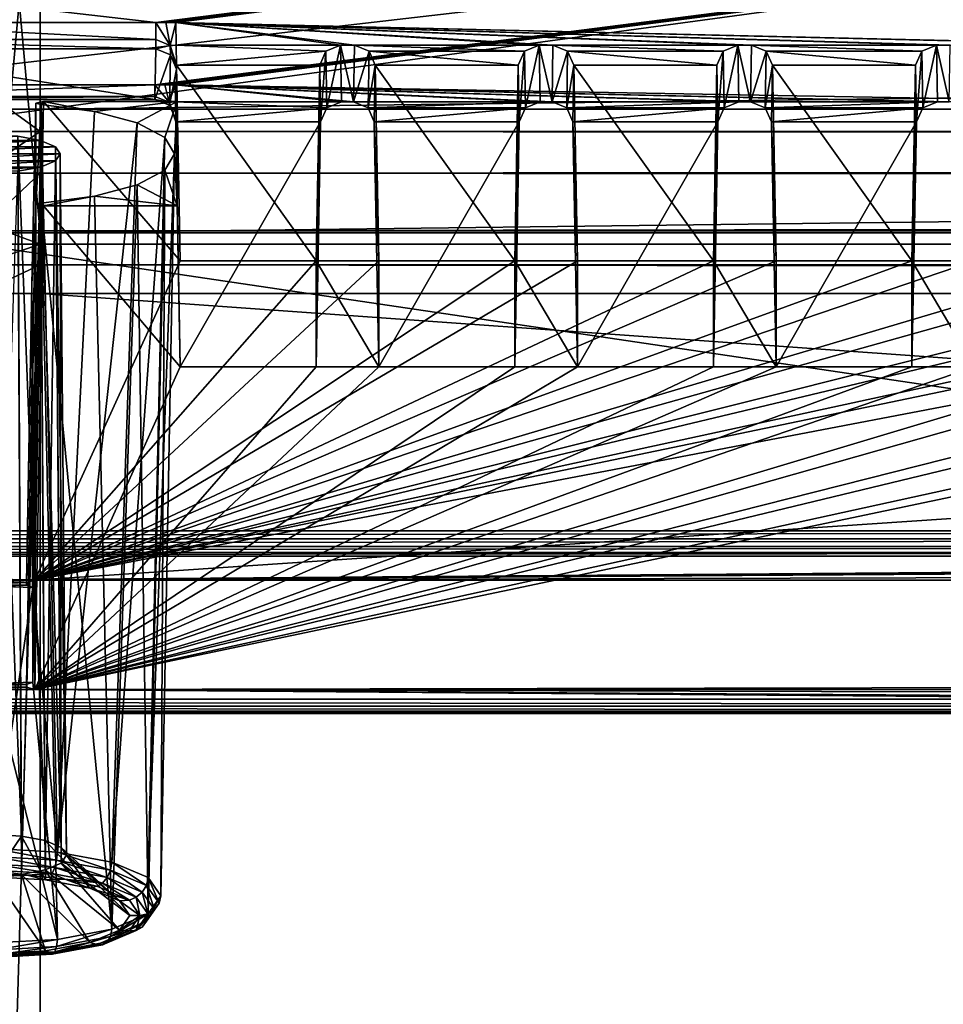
# Model space of a CAD drawing. Header units: metres. Extents: x -900 to 900, y -400 to 400.
# Tile 108 of 249: x 0 to 22, y -358 to -335. Entities that reach past the tile are written whole.
import ezdxf

# ---------------------------------------------------------------- set-up
doc = ezdxf.new("R2010")
doc.units = ezdxf.units.M

msp = doc.modelspace()

# ---------------------------------------------------------------- linework, layer by layer
at = {"layer": 'top'}
for points in [[(0.734328, -328.82077, -84.914734), (0, -328.819824, -84.922745), (0, -336.912384, -33.767075)], [(0.734328, -336.912384, -33.767075), (0.734328, -328.82077, -84.914734), (0, -336.912384, -33.767075)], [(0.734328, -336.912384, -33.767075), (666.453735, -328.820679, -84.915321), (0.734328, -328.82077, -84.914734)], [(0.734328, -336.912384, -33.767075), (699.821045, -336.912384, -33.767075), (666.453735, -328.820679, -84.915321)], [(0.734328, -331.784698, -85.378685), (0.734328, -339.873474, -34.248688), (0, -331.78476, -85.378319)], [(0.734328, -339.873474, -34.248688), (0, -339.873474, -34.248688), (0, -331.78476, -85.378319)], [(665.669434, -331.601166, -86.573021), (0.734328, -339.873474, -34.248688), (0.734328, -331.784698, -85.378685)], [(665.669434, -331.601166, -86.573021), (699.821045, -339.873474, -34.248688), (0.734328, -339.873474, -34.248688)], [(-0.734328, -337.447784, -32.089329), (0.734328, -337.447784, -32.089329), (0, -336.912384, -33.767075)], [(0, -336.912384, -33.767075), (0.734328, -337.447784, -32.089329), (0.734328, -336.912384, -33.767075)], [(699.821045, -336.912384, -33.767075), (0.734328, -336.912384, -33.767075), (699.821045, -337.267792, -32.492775)], [(0.734328, -336.912384, -33.767075), (0.734328, -337.447784, -32.089329), (699.821045, -337.267792, -32.492775)], [(699.821045, -337.267792, -32.492775), (0.734328, -337.447784, -32.089329), (699.821045, -337.89444, -31.327679)], [(-0.734328, -337.447784, -32.089329), (-0.734328, -338.448273, -30.640034), (0.734328, -337.447784, -32.089329)], [(-0.734328, -338.448273, -30.640034), (0.734328, -338.448273, -30.640034), (0.734328, -337.447784, -32.089329)], [(0.734328, -337.447784, -32.089329), (0.734328, -338.448273, -30.640034), (699.821045, -337.89444, -31.327679)], [(699.821045, -337.89444, -31.327679), (0.734328, -338.448273, -30.640034), (699.821045, -338.761719, -30.328711)], [(-0.734328, -338.448273, -30.640034), (-0.734328, -339.827301, -29.544678), (0.734328, -338.448273, -30.640034)], [(-0.734328, -339.827301, -29.544678), (0.734328, -339.827301, -29.544678), (0.734328, -338.448273, -30.640034)], [(0.734328, -338.448273, -30.640034), (0.734328, -339.827301, -29.544678), (699.821045, -338.761719, -30.328711)], [(699.821045, -338.761719, -30.328711), (0.734328, -339.827301, -29.544678), (699.821045, -339.827301, -29.544678)], [(-0.734328, -339.827301, -29.544678), (-0.734328, -389.60788, -0.803848), (0.734328, -339.827301, -29.544678)], [(-0.734328, -389.60788, -0.803848), (0.734328, -389.60788, -0.803848), (0.734328, -339.827301, -29.544678)], [(0.734328, -340.140503, -33.411907), (-0.734328, -340.140503, -33.411907), (0, -339.873474, -34.248688)], [(0, -339.873474, -34.248688), (0.734328, -339.873474, -34.248688), (0.734328, -340.140503, -33.411907)], [(0.734328, -339.827301, -29.544678), (0.734328, -389.60788, -0.803848), (699.821045, -339.827301, -29.544678)], [(0.734328, -389.60788, -0.803848), (700.734314, -389.60788, -0.803848), (699.821045, -339.827301, -29.544678)], [(0.734328, -340.140503, -33.411907), (699.821045, -339.873474, -34.248688), (699.821045, -340.363281, -33.032032)], [(0.734328, -340.140503, -33.411907), (0.734328, -339.873474, -34.248688), (699.821045, -339.873474, -34.248688)], [(0.734328, -340.639496, -32.689068), (-0.734328, -340.639496, -32.689068), (0.734328, -340.140503, -33.411907)], [(-0.734328, -340.639496, -32.689068), (-0.734328, -340.140503, -33.411907), (0.734328, -340.140503, -33.411907)], [(0.734328, -340.639496, -32.689068), (0.734328, -340.140503, -33.411907), (699.821045, -340.363281, -33.032032)], [(0.734328, -340.639496, -32.689068), (699.821045, -340.363281, -33.032032), (699.821045, -341.327301, -32.142754)], [(0.734328, -341.327301, -32.142754), (-0.734328, -341.327301, -32.142754), (0.734328, -340.639496, -32.689068)], [(-0.734328, -341.327301, -32.142754), (-0.734328, -340.639496, -32.689068), (0.734328, -340.639496, -32.689068)], [(0.734328, -341.327301, -32.142754), (0.734328, -340.639496, -32.689068), (699.821045, -341.327301, -32.142754)], [(0.734328, -341.327301, -32.142754), (0.734328, -391.111328, -3.399924), (-0.734328, -341.327301, -32.142754)], [(0.734328, -391.111328, -3.399924), (-0.734328, -391.111328, -3.399924), (-0.734328, -341.327301, -32.142754)], [(700.734314, -391.111328, -3.399924), (0.734328, -341.327301, -32.142754), (699.821045, -341.327301, -32.142754)], [(700.734314, -391.111328, -3.399924), (0.734328, -391.111328, -3.399924), (0.734328, -341.327301, -32.142754)]]:
    msp.add_3dface(points, dxfattribs=at)
at = {"layer": 'top01'}
for points in [[(-4.269755, -334.839722, -96.768417), (3.500281, -334.839722, -96.768417), (-75.652283, -325.767609, -94.271553)], [(-75.652283, -325.767609, -94.271553), (3.500281, -334.839722, -96.768417), (74.882805, -325.767609, -94.271553)], [(3.500281, -334.839722, -96.768417), (3.741753, -334.839722, -96.768417), (74.882805, -325.767609, -94.271553)], [(74.882805, -325.767609, -94.271553), (3.741753, -334.839722, -96.768417), (3.983224, -334.839722, -96.768417)], [(3.983224, -334.839722, -96.768417), (27.272194, -335.384583, -96.918381), (74.882805, -325.767609, -94.271553)], [(74.90625, -327.17569, -84.722496), (-4.249574, -336.33374, -87.590385), (-75.675728, -327.17569, -84.722496)], [(-73.521225, -347.001709, -103.007545), (-73.882248, -327.106323, -97.531837), (73.11277, -327.106323, -97.531837)], [(72.751755, -347.001709, -103.007545), (-73.521225, -347.001709, -103.007545), (73.11277, -327.106323, -97.531837)], [(3.480099, -336.33374, -87.590385), (-4.249574, -336.33374, -87.590385), (74.90625, -327.17569, -84.722496)], [(3.721571, -336.33374, -87.590385), (3.480099, -336.33374, -87.590385), (74.90625, -327.17569, -84.722496)], [(74.90625, -327.17569, -84.722496), (3.963043, -336.33374, -87.590385), (3.721571, -336.33374, -87.590385)], [(26.964577, -336.741272, -87.718002), (3.963043, -336.33374, -87.590385), (74.90625, -327.17569, -84.722496)], [(73.137299, -329.321228, -82.511246), (-73.906776, -329.321228, -82.511246), (72.741257, -351.030212, -89.309532)], [(-73.906776, -329.321228, -82.511246), (-73.510727, -351.030212, -89.309532), (72.741257, -351.030212, -89.309532)], [(3.500281, -334.839722, -96.768417), (-4.269755, -334.839722, -96.768417), (3.500281, -335.245514, -96.705147)], [(-4.269755, -334.839722, -96.768417), (-4.269755, -335.245514, -96.705147), (3.500281, -335.245514, -96.705147)], [(3.741753, -334.839722, -96.768417), (3.500281, -334.839722, -96.768417), (3.846555, -335.389557, -96.736694)], [(3.500281, -334.839722, -96.768417), (3.500281, -335.245514, -96.705147), (3.846555, -335.389557, -96.736694)], [(3.983224, -334.839722, -96.768417), (3.741753, -334.839722, -96.768417), (3.846555, -335.389557, -96.736694)], [(3.993088, -335.384583, -96.918381), (3.983224, -334.839722, -96.768417), (3.846555, -335.389557, -96.736694)], [(8.255794, -335.384583, -96.918381), (12.679685, -335.384583, -96.918381), (3.983224, -334.839722, -96.768417)], [(12.679685, -335.384583, -96.918381), (13.009893, -335.384583, -96.918381), (3.983224, -334.839722, -96.768417)], [(3.983224, -334.839722, -96.768417), (13.009893, -335.384583, -96.918381), (17.433784, -335.384583, -96.918381)], [(17.433784, -335.384583, -96.918381), (17.763992, -335.384583, -96.918381), (3.983224, -334.839722, -96.768417)], [(17.763992, -335.384583, -96.918381), (22.187885, -335.384583, -96.918381), (3.983224, -334.839722, -96.768417)], [(3.983224, -334.839722, -96.768417), (22.187885, -335.384583, -96.918381), (22.518093, -335.384583, -96.918381)], [(22.518093, -335.384583, -96.918381), (26.941984, -335.384583, -96.918381), (3.983224, -334.839722, -96.768417)], [(26.941984, -335.384583, -96.918381), (27.272194, -335.384583, -96.918381), (3.983224, -334.839722, -96.768417)], [(8.255794, -335.384583, -96.918381), (3.983224, -334.839722, -96.768417), (7.925585, -335.384583, -96.918381)], [(3.983224, -334.839722, -96.768417), (3.993088, -335.384583, -96.918381), (7.925585, -335.384583, -96.918381)], [(3.500281, -335.245514, -96.705147), (-4.269755, -335.245514, -96.705147), (3.500281, -335.467041, -96.359283)], [(-4.269755, -335.245514, -96.705147), (-4.269755, -335.467041, -96.359283), (3.500281, -335.467041, -96.359283)], [(3.500281, -335.245514, -96.705147), (3.500281, -335.467041, -96.359283), (3.846555, -335.389557, -96.736694)], [(3.500281, -335.467041, -96.359283), (-4.269755, -335.467041, -96.359283), (3.480099, -336.678955, -88.140472)], [(-4.269755, -335.467041, -96.359283), (-4.249574, -336.678955, -88.140472), (3.480099, -336.678955, -88.140472)], [(3.500281, -335.467041, -96.359283), (3.480099, -336.678955, -88.140472), (3.850765, -335.609039, -96.379356)], [(3.500281, -335.467041, -96.359283), (3.850765, -335.609039, -96.379356), (3.846555, -335.389557, -96.736694)], [(4.001727, -335.861908, -97.049751), (3.993088, -335.384583, -96.918381), (3.846555, -335.389557, -96.736694)], [(3.850765, -335.609039, -96.379356), (4.000205, -335.953308, -96.429764), (3.846555, -335.389557, -96.736694)], [(4.000205, -335.953308, -96.429764), (4.000966, -335.907623, -96.739754), (3.846555, -335.389557, -96.736694)], [(4.000966, -335.907623, -96.739754), (4.001727, -335.861908, -97.049751), (3.846555, -335.389557, -96.736694)], [(7.925585, -335.384583, -96.918381), (3.993088, -335.384583, -96.918381), (7.575056, -335.523895, -96.956726)], [(3.993088, -335.384583, -96.918381), (4.001727, -335.861908, -97.049751), (7.575056, -335.523895, -96.956726)], [(7.575056, -335.523895, -96.956726), (4.001727, -335.861908, -97.049751), (7.425511, -335.861908, -97.049751)], [(7.425511, -335.861908, -97.049751), (7.448061, -337.216003, -87.866669), (7.575056, -335.523895, -96.956726)], [(7.448061, -337.216003, -87.866669), (7.597635, -336.879822, -87.761391), (7.575056, -335.523895, -96.956726)], [(7.575056, -335.523895, -96.956726), (7.597635, -336.879822, -87.761391), (7.925585, -335.384583, -96.918381)], [(7.597635, -336.879822, -87.761391), (7.948176, -336.741272, -87.718002), (7.925585, -335.384583, -96.918381)], [(7.948176, -336.741272, -87.718002), (8.233201, -336.741272, -87.718002), (7.925585, -335.384583, -96.918381)], [(8.233201, -336.741272, -87.718002), (8.255794, -335.384583, -96.918381), (7.925585, -335.384583, -96.918381)], [(8.255794, -335.384583, -96.918381), (8.233201, -336.741272, -87.718002), (8.606322, -335.523895, -96.956726)], [(8.233201, -336.741272, -87.718002), (8.583742, -336.879822, -87.761391), (8.606322, -335.523895, -96.956726)], [(8.606322, -335.523895, -96.956726), (12.329156, -335.523895, -96.956726), (8.255794, -335.384583, -96.918381)], [(12.329156, -335.523895, -96.956726), (12.679685, -335.384583, -96.918381), (8.255794, -335.384583, -96.918381)], [(8.606322, -335.523895, -96.956726), (8.583742, -336.879822, -87.761391), (8.755867, -335.861908, -97.049751)], [(8.755867, -335.861908, -97.049751), (12.179611, -335.861908, -97.049751), (8.606322, -335.523895, -96.956726)], [(12.179611, -335.861908, -97.049751), (12.329156, -335.523895, -96.956726), (8.606322, -335.523895, -96.956726)], [(12.179611, -335.861908, -97.049751), (12.202161, -337.216003, -87.866669), (12.329156, -335.523895, -96.956726)], [(12.202161, -337.216003, -87.866669), (12.351735, -336.879822, -87.761391), (12.329156, -335.523895, -96.956726)], [(12.329156, -335.523895, -96.956726), (12.351735, -336.879822, -87.761391), (12.679685, -335.384583, -96.918381)], [(12.351735, -336.879822, -87.761391), (12.702276, -336.741272, -87.718002), (12.679685, -335.384583, -96.918381)], [(13.009893, -335.384583, -96.918381), (12.679685, -335.384583, -96.918381), (12.987301, -336.741272, -87.718002)], [(12.679685, -335.384583, -96.918381), (12.702276, -336.741272, -87.718002), (12.987301, -336.741272, -87.718002)], [(13.360422, -335.523895, -96.956726), (13.009893, -335.384583, -96.918381), (12.987301, -336.741272, -87.718002)], [(13.337842, -336.879822, -87.761391), (13.360422, -335.523895, -96.956726), (12.987301, -336.741272, -87.718002)], [(13.009893, -335.384583, -96.918381), (17.083256, -335.523895, -96.956726), (17.433784, -335.384583, -96.918381)], [(13.009893, -335.384583, -96.918381), (13.360422, -335.523895, -96.956726), (17.083256, -335.523895, -96.956726)], [(13.509967, -335.861908, -97.049751), (13.360422, -335.523895, -96.956726), (13.337842, -336.879822, -87.761391)], [(13.360422, -335.523895, -96.956726), (16.933712, -335.861908, -97.049751), (17.083256, -335.523895, -96.956726)], [(13.360422, -335.523895, -96.956726), (13.509967, -335.861908, -97.049751), (16.933712, -335.861908, -97.049751)], [(16.933712, -335.861908, -97.049751), (16.956261, -337.216003, -87.866669), (17.083256, -335.523895, -96.956726)], [(16.956261, -337.216003, -87.866669), (17.105835, -336.879822, -87.761391), (17.083256, -335.523895, -96.956726)], [(17.083256, -335.523895, -96.956726), (17.105835, -336.879822, -87.761391), (17.433784, -335.384583, -96.918381)], [(17.105835, -336.879822, -87.761391), (17.456377, -336.741272, -87.718002), (17.433784, -335.384583, -96.918381)], [(17.763992, -335.384583, -96.918381), (17.433784, -335.384583, -96.918381), (17.741402, -336.741272, -87.718002)], [(17.433784, -335.384583, -96.918381), (17.456377, -336.741272, -87.718002), (17.741402, -336.741272, -87.718002)], [(18.114521, -335.523895, -96.956726), (17.763992, -335.384583, -96.918381), (17.741402, -336.741272, -87.718002)], [(18.091942, -336.879822, -87.761391), (18.114521, -335.523895, -96.956726), (17.741402, -336.741272, -87.718002)], [(22.187885, -335.384583, -96.918381), (17.763992, -335.384583, -96.918381), (21.837357, -335.523895, -96.956726)], [(17.763992, -335.384583, -96.918381), (18.114521, -335.523895, -96.956726), (21.837357, -335.523895, -96.956726)], [(18.264067, -335.861908, -97.049751), (18.114521, -335.523895, -96.956726), (18.091942, -336.879822, -87.761391)], [(21.837357, -335.523895, -96.956726), (18.114521, -335.523895, -96.956726), (21.687811, -335.861908, -97.049751)], [(18.114521, -335.523895, -96.956726), (18.264067, -335.861908, -97.049751), (21.687811, -335.861908, -97.049751)], [(21.687811, -335.861908, -97.049751), (21.710361, -337.216003, -87.866669), (21.837357, -335.523895, -96.956726)], [(21.710361, -337.216003, -87.866669), (21.859936, -336.879822, -87.761391), (21.837357, -335.523895, -96.956726)], [(21.837357, -335.523895, -96.956726), (21.859936, -336.879822, -87.761391), (22.187885, -335.384583, -96.918381)], [(21.859936, -336.879822, -87.761391), (22.210476, -336.741272, -87.718002), (22.187885, -335.384583, -96.918381)], [(22.518093, -335.384583, -96.918381), (22.187885, -335.384583, -96.918381), (22.495501, -336.741272, -87.718002)], [(22.187885, -335.384583, -96.918381), (22.210476, -336.741272, -87.718002), (22.495501, -336.741272, -87.718002)], [(3.480099, -336.678955, -88.140472), (3.830583, -336.820953, -88.160553), (3.850765, -335.609039, -96.379356)], [(3.850765, -335.609039, -96.379356), (3.830583, -336.820953, -88.160553), (4.000205, -335.953308, -96.429764)], [(3.830583, -336.820953, -88.160553), (3.980023, -337.165253, -88.210953), (4.000205, -335.953308, -96.429764)], [(4.000205, -335.953308, -96.429764), (3.980023, -337.165253, -88.210953), (4.016729, -339.230011, -88.643356)], [(4.016729, -336.72998, -97.144173), (4.000966, -335.907623, -96.739754), (4.000205, -335.953308, -96.429764)], [(4.016729, -336.72998, -97.144173), (4.000205, -335.953308, -96.429764), (4.016729, -339.230011, -88.643356)], [(4.001727, -335.861908, -97.049751), (4.000966, -335.907623, -96.739754), (4.016729, -336.72998, -97.144173)], [(4.001727, -335.861908, -97.049751), (7.340841, -340.539459, -98.337128), (7.425511, -335.861908, -97.049751)], [(4.001727, -335.861908, -97.049751), (4.086397, -340.539459, -98.337128), (7.340841, -340.539459, -98.337128)], [(4.086397, -340.539459, -98.337128), (4.001727, -335.861908, -97.049751), (4.016729, -336.72998, -97.144173)], [(7.448061, -337.216003, -87.866669), (7.425511, -335.861908, -97.049751), (7.340841, -343.078796, -89.702637)], [(7.425511, -335.861908, -97.049751), (7.340841, -340.539459, -98.337128), (7.340841, -343.078796, -89.702637)], [(8.583742, -336.879822, -87.761391), (8.733317, -337.216003, -87.866669), (8.755867, -335.861908, -97.049751)], [(8.755867, -335.861908, -97.049751), (8.733317, -337.216003, -87.866669), (8.840536, -340.539459, -98.337128)], [(8.840536, -340.539459, -98.337128), (12.094941, -340.539459, -98.337128), (8.755867, -335.861908, -97.049751)], [(12.094941, -340.539459, -98.337128), (12.179611, -335.861908, -97.049751), (8.755867, -335.861908, -97.049751)], [(12.202161, -337.216003, -87.866669), (12.179611, -335.861908, -97.049751), (12.094941, -343.078796, -89.702637)], [(12.179611, -335.861908, -97.049751), (12.094941, -340.539459, -98.337128), (12.094941, -343.078796, -89.702637)], [(13.487417, -337.216003, -87.866669), (13.509967, -335.861908, -97.049751), (13.337842, -336.879822, -87.761391)], [(13.509967, -335.861908, -97.049751), (13.487417, -337.216003, -87.866669), (13.594637, -340.539459, -98.337128)], [(13.509967, -335.861908, -97.049751), (16.849041, -340.539459, -98.337128), (16.933712, -335.861908, -97.049751)], [(13.509967, -335.861908, -97.049751), (13.594637, -340.539459, -98.337128), (16.849041, -340.539459, -98.337128)], [(16.956261, -337.216003, -87.866669), (16.933712, -335.861908, -97.049751), (16.849041, -343.078796, -89.702637)], [(16.933712, -335.861908, -97.049751), (16.849041, -340.539459, -98.337128), (16.849041, -343.078796, -89.702637)], [(18.241518, -337.216003, -87.866669), (18.264067, -335.861908, -97.049751), (18.091942, -336.879822, -87.761391)], [(18.264067, -335.861908, -97.049751), (18.241518, -337.216003, -87.866669), (18.348736, -340.539459, -98.337128)], [(21.687811, -335.861908, -97.049751), (18.264067, -335.861908, -97.049751), (21.603142, -340.539459, -98.337128)], [(18.264067, -335.861908, -97.049751), (18.348736, -340.539459, -98.337128), (21.603142, -340.539459, -98.337128)], [(21.710361, -337.216003, -87.866669), (21.687811, -335.861908, -97.049751), (21.603142, -343.078796, -89.702637)], [(21.687811, -335.861908, -97.049751), (21.603142, -340.539459, -98.337128), (21.603142, -343.078796, -89.702637)], [(3.480099, -336.607819, -87.80175), (-4.249574, -336.607819, -87.80175), (3.480099, -336.33374, -87.590385)], [(-4.249574, -336.607819, -87.80175), (-4.249574, -336.33374, -87.590385), (3.480099, -336.33374, -87.590385)], [(3.480099, -336.607819, -87.80175), (3.480099, -336.33374, -87.590385), (3.825577, -336.744873, -87.839668)], [(3.480099, -336.33374, -87.590385), (3.721571, -336.33374, -87.590385), (3.825577, -336.744873, -87.839668)], [(3.721571, -336.33374, -87.590385), (3.963043, -336.33374, -87.590385), (3.825577, -336.744873, -87.839668)], [(3.963043, -336.33374, -87.590385), (3.970495, -336.741272, -87.718002), (3.825577, -336.744873, -87.839668)], [(26.964577, -336.741272, -87.718002), (22.495501, -336.741272, -87.718002), (3.963043, -336.33374, -87.590385)], [(22.495501, -336.741272, -87.718002), (22.210476, -336.741272, -87.718002), (3.963043, -336.33374, -87.590385)], [(3.963043, -336.33374, -87.590385), (22.210476, -336.741272, -87.718002), (17.741402, -336.741272, -87.718002)], [(17.741402, -336.741272, -87.718002), (17.456377, -336.741272, -87.718002), (3.963043, -336.33374, -87.590385)], [(17.456377, -336.741272, -87.718002), (12.987301, -336.741272, -87.718002), (3.963043, -336.33374, -87.590385)], [(3.963043, -336.33374, -87.590385), (12.987301, -336.741272, -87.718002), (12.702276, -336.741272, -87.718002)], [(12.702276, -336.741272, -87.718002), (8.233201, -336.741272, -87.718002), (3.963043, -336.33374, -87.590385)], [(8.233201, -336.741272, -87.718002), (7.948176, -336.741272, -87.718002), (3.963043, -336.33374, -87.590385)], [(3.963043, -336.33374, -87.590385), (7.948176, -336.741272, -87.718002), (3.970495, -336.741272, -87.718002)], [(3.480099, -336.678955, -88.140472), (-4.249574, -336.678955, -88.140472), (3.480099, -336.607819, -87.80175)], [(-4.249574, -336.678955, -88.140472), (-4.249574, -336.607819, -87.80175), (3.480099, -336.607819, -87.80175)], [(0.605772, -348.18335, -100.730858), (0.815232, -336.72998, -97.144173), (0.627804, -336.766754, -97.019211)], [(0.815232, -336.72998, -97.144173), (0.605772, -348.18335, -100.730858), (4.086397, -340.539459, -98.337128)], [(0.815232, -336.72998, -97.144173), (0.762281, -336.801483, -96.901085), (0.627804, -336.766754, -97.019211)], [(2.038509, -336.96698, -96.338303), (0.762281, -336.801483, -96.901085), (0.815232, -336.72998, -97.144173)], [(4.016729, -336.72998, -97.144173), (2.038509, -336.96698, -96.338303), (0.815232, -336.72998, -97.144173)], [(4.016729, -336.72998, -97.144173), (0.815232, -336.72998, -97.144173), (4.086397, -340.539459, -98.337128)], [(4.016729, -336.72998, -97.144173), (3.059942, -337.239014, -95.413345), (2.038509, -336.96698, -96.338303)], [(3.719181, -337.588959, -94.223465), (3.059942, -337.239014, -95.413345), (4.016729, -336.72998, -97.144173)], [(3.480099, -336.678955, -88.140472), (3.480099, -336.607819, -87.80175), (3.825577, -336.744873, -87.839668)], [(3.830583, -336.820953, -88.160553), (3.480099, -336.678955, -88.140472), (3.825577, -336.744873, -87.839668)], [(3.946909, -337.980011, -92.893768), (3.719181, -337.588959, -94.223465), (4.016729, -336.72998, -97.144173)], [(3.946909, -337.980011, -92.893768), (4.016729, -336.72998, -97.144173), (4.016729, -339.230011, -88.643356)], [(0.605772, -348.18335, -100.730858), (0.627804, -336.766754, -97.019211), (0.536397, -341.098846, -98.302788)], [(0.536397, -341.098846, -98.302788), (0.627804, -336.766754, -97.019211), (0.762281, -336.801483, -96.901085)], [(0.536397, -341.098846, -98.302788), (0.762281, -336.801483, -96.901085), (0.559945, -348.360382, -100.12896)], [(0.762281, -336.801483, -96.901085), (1.149278, -354.691864, -101.668877), (0.559945, -348.360382, -100.12896)], [(0.762281, -336.801483, -96.901085), (2.038509, -336.96698, -96.338303), (1.149278, -354.691864, -101.668877)], [(2.038509, -336.96698, -96.338303), (3.059942, -337.239014, -95.413345), (1.149278, -354.691864, -101.668877)], [(3.970495, -336.741272, -87.718002), (3.979178, -337.216003, -87.866669), (3.825577, -336.744873, -87.839668)], [(3.979178, -337.216003, -87.866669), (3.979601, -337.190613, -88.038811), (3.825577, -336.744873, -87.839668)], [(3.979601, -337.190613, -88.038811), (3.980023, -337.165253, -88.210953), (3.825577, -336.744873, -87.839668)], [(3.980023, -337.165253, -88.210953), (3.830583, -336.820953, -88.160553), (3.825577, -336.744873, -87.839668)], [(7.948176, -336.741272, -87.718002), (7.597635, -336.879822, -87.761391), (3.970495, -336.741272, -87.718002)], [(3.970495, -336.741272, -87.718002), (7.597635, -336.879822, -87.761391), (3.979178, -337.216003, -87.866669)], [(7.597635, -336.879822, -87.761391), (7.448061, -337.216003, -87.866669), (3.979178, -337.216003, -87.866669)], [(8.583742, -336.879822, -87.761391), (8.233201, -336.741272, -87.718002), (12.702276, -336.741272, -87.718002)], [(12.351735, -336.879822, -87.761391), (8.583742, -336.879822, -87.761391), (12.702276, -336.741272, -87.718002)], [(8.733317, -337.216003, -87.866669), (8.583742, -336.879822, -87.761391), (12.351735, -336.879822, -87.761391)], [(12.202161, -337.216003, -87.866669), (8.733317, -337.216003, -87.866669), (12.351735, -336.879822, -87.761391)], [(12.987301, -336.741272, -87.718002), (17.456377, -336.741272, -87.718002), (13.337842, -336.879822, -87.761391)], [(17.456377, -336.741272, -87.718002), (17.105835, -336.879822, -87.761391), (13.337842, -336.879822, -87.761391)], [(13.337842, -336.879822, -87.761391), (17.105835, -336.879822, -87.761391), (13.487417, -337.216003, -87.866669)], [(17.105835, -336.879822, -87.761391), (16.956261, -337.216003, -87.866669), (13.487417, -337.216003, -87.866669)], [(22.210476, -336.741272, -87.718002), (18.091942, -336.879822, -87.761391), (17.741402, -336.741272, -87.718002)], [(22.210476, -336.741272, -87.718002), (21.859936, -336.879822, -87.761391), (18.091942, -336.879822, -87.761391)], [(21.859936, -336.879822, -87.761391), (18.241518, -337.216003, -87.866669), (18.091942, -336.879822, -87.761391)], [(21.859936, -336.879822, -87.761391), (21.710361, -337.216003, -87.866669), (18.241518, -337.216003, -87.866669)], [(3.979601, -337.190613, -88.038811), (3.979178, -337.216003, -87.866669), (4.016729, -339.230011, -88.643356)], [(4.016729, -339.230011, -88.643356), (3.980023, -337.165253, -88.210953), (3.979601, -337.190613, -88.038811)], [(1.149278, -354.691864, -101.668877), (3.059942, -337.239014, -95.413345), (2.449754, -354.937012, -100.835228)], [(3.059942, -337.239014, -95.413345), (3.719181, -337.588959, -94.223465), (2.449754, -354.937012, -100.835228)], [(3.979178, -337.216003, -87.866669), (7.448061, -337.216003, -87.866669), (4.086397, -343.078796, -89.702637)], [(3.979178, -337.216003, -87.866669), (4.086397, -343.078796, -89.702637), (4.016729, -339.230011, -88.643356)], [(7.448061, -337.216003, -87.866669), (7.340841, -343.078796, -89.702637), (4.086397, -343.078796, -89.702637)], [(8.840536, -343.078796, -89.702637), (8.733317, -337.216003, -87.866669), (12.202161, -337.216003, -87.866669)], [(8.733317, -337.216003, -87.866669), (8.840536, -343.078796, -89.702637), (8.840536, -340.539459, -98.337128)], [(12.094941, -343.078796, -89.702637), (8.840536, -343.078796, -89.702637), (12.202161, -337.216003, -87.866669)], [(13.487417, -337.216003, -87.866669), (16.956261, -337.216003, -87.866669), (13.594637, -343.078796, -89.702637)], [(13.487417, -337.216003, -87.866669), (13.594637, -343.078796, -89.702637), (13.594637, -340.539459, -98.337128)], [(16.956261, -337.216003, -87.866669), (16.849041, -343.078796, -89.702637), (13.594637, -343.078796, -89.702637)], [(21.710361, -337.216003, -87.866669), (18.348736, -343.078796, -89.702637), (18.241518, -337.216003, -87.866669)], [(18.241518, -337.216003, -87.866669), (18.348736, -343.078796, -89.702637), (18.348736, -340.539459, -98.337128)], [(21.710361, -337.216003, -87.866669), (21.603142, -343.078796, -89.702637), (18.348736, -343.078796, -89.702637)], [(0.746634, -337.660797, -93.979172), (-1.872775, -337.814117, -93.457878), (-1.516108, -337.660797, -93.979172)], [(0.746634, -337.660797, -93.979172), (1.1033, -337.814117, -93.457878), (-1.872775, -337.814117, -93.457878)], [(0.203263, -337.560181, -94.32135), (0.746634, -337.660797, -93.979172), (-1.516108, -337.660797, -93.979172)], [(0.203263, -337.560181, -94.32135), (-0.384737, -337.528564, -94.428764), (0.286, -354.312195, -99.384819)], [(-0.384737, -337.528564, -94.428764), (-0.384737, -354.274567, -99.512817), (0.286, -354.312195, -99.384819)], [(0.746634, -337.660797, -93.979172), (0.203263, -337.560181, -94.32135), (0.854624, -354.419403, -99.020317)], [(0.203263, -337.560181, -94.32135), (0.286, -354.312195, -99.384819), (0.854624, -354.419403, -99.020317)], [(1.1033, -337.814117, -93.457878), (0.746634, -337.660797, -93.979172), (1.234566, -354.579834, -98.474792)], [(0.746634, -337.660797, -93.979172), (0.854624, -354.419403, -99.020317), (1.234566, -354.579834, -98.474792)], [(2.449754, -354.937012, -100.835228), (3.719181, -337.588959, -94.223465), (3.318703, -355.303955, -99.587593)], [(3.719181, -337.588959, -94.223465), (3.946909, -337.980011, -92.893768), (3.318703, -355.303955, -99.587593)], [(1.1033, -337.814117, -93.457878), (-1.984737, -337.980011, -92.893768), (-1.872775, -337.814117, -93.457878)], [(1.1033, -337.814117, -93.457878), (1.215263, -337.980011, -92.893768), (-1.984737, -337.980011, -92.893768)], [(1.215263, -337.980011, -92.893768), (1.1033, -337.814117, -93.457878), (1.367984, -354.769073, -97.831306)], [(1.1033, -337.814117, -93.457878), (1.234566, -354.579834, -98.474792), (1.367984, -354.769073, -97.831306)], [(1.215263, -337.980011, -92.893768), (-1.872775, -338.145905, -92.329659), (-1.984737, -337.980011, -92.893768)], [(1.215263, -337.980011, -92.893768), (1.1033, -338.145905, -92.329659), (-1.872775, -338.145905, -92.329659)], [(1.1033, -338.145905, -92.329659), (-1.516108, -338.299225, -91.808365), (-1.872775, -338.145905, -92.329659)], [(1.1033, -338.145905, -92.329659), (0.746634, -338.299225, -91.808365), (-1.516108, -338.299225, -91.808365)], [(0.746634, -338.299225, -91.808365), (1.1033, -338.145905, -92.329659), (0.854624, -355.118744, -96.642303)], [(1.1033, -338.145905, -92.329659), (1.234566, -354.958313, -97.18782), (0.854624, -355.118744, -96.642303)], [(1.1033, -338.145905, -92.329659), (1.215263, -337.980011, -92.893768), (1.234566, -354.958313, -97.18782)], [(1.215263, -337.980011, -92.893768), (1.367984, -354.769073, -97.831306), (1.234566, -354.958313, -97.18782)], [(3.318703, -355.303955, -99.587593), (3.946909, -337.980011, -92.893768), (3.623838, -355.736755, -98.115898)], [(3.946909, -337.980011, -92.893768), (3.719181, -338.371063, -91.564072), (3.623838, -355.736755, -98.115898)], [(3.719181, -338.371063, -91.564072), (3.946909, -337.980011, -92.893768), (4.016729, -339.230011, -88.643356)], [(0.746634, -338.299225, -91.808365), (-0.972737, -338.399841, -91.466187), (-1.516108, -338.299225, -91.808365)], [(0.746634, -338.299225, -91.808365), (0.203263, -338.399841, -91.466187), (-0.972737, -338.399841, -91.466187)], [(0.203263, -338.399841, -91.466187), (0.746634, -338.299225, -91.808365), (0.286, -355.225952, -96.277794)], [(0.746634, -338.299225, -91.808365), (0.854624, -355.118744, -96.642303), (0.286, -355.225952, -96.277794)], [(4.016729, -339.230011, -88.643356), (3.059942, -338.721008, -90.374191), (3.719181, -338.371063, -91.564072)], [(3.719181, -338.371063, -91.564072), (3.059942, -338.721008, -90.374191), (3.318703, -356.169586, -96.644211)], [(3.623838, -355.736755, -98.115898), (3.719181, -338.371063, -91.564072), (3.318703, -356.169586, -96.644211)], [(0.203263, -338.399841, -91.466187), (0.286, -355.225952, -96.277794), (-0.384737, -355.26358, -96.149796)], [(2.038509, -338.993011, -89.449226), (3.059942, -338.721008, -90.374191), (4.016729, -339.230011, -88.643356)], [(3.059942, -338.721008, -90.374191), (2.038509, -338.993011, -89.449226), (2.449754, -356.536499, -95.396568)], [(3.318703, -356.169586, -96.644211), (3.059942, -338.721008, -90.374191), (2.449754, -356.536499, -95.396568)], [(0.762281, -339.158539, -88.886452), (2.038509, -338.993011, -89.449226), (0.815232, -339.230011, -88.643356)], [(2.449754, -356.536499, -95.396568), (2.038509, -338.993011, -89.449226), (0.762281, -339.158539, -88.886452)], [(0.815232, -339.230011, -88.643356), (2.038509, -338.993011, -89.449226), (4.016729, -339.230011, -88.643356)], [(0.559945, -350.624573, -92.430038), (0.762281, -339.158539, -88.886452), (0.536397, -343.530518, -90.034332)], [(0.536397, -343.530518, -90.034332), (0.762281, -339.158539, -88.886452), (0.627804, -339.193268, -88.768326)], [(0.536397, -343.530518, -90.034332), (0.627804, -339.193268, -88.768326), (0.605772, -350.801575, -91.82814)], [(0.762281, -339.158539, -88.886452), (0.559945, -350.624573, -92.430038), (1.149278, -356.781677, -94.56292)], [(0.605772, -350.801575, -91.82814), (0.627804, -339.193268, -88.768326), (0.815232, -339.230011, -88.643356)], [(4.086397, -343.078796, -89.702637), (0.605772, -350.801575, -91.82814), (0.815232, -339.230011, -88.643356)], [(0.627804, -339.193268, -88.768326), (0.762281, -339.158539, -88.886452), (0.815232, -339.230011, -88.643356)], [(2.449754, -356.536499, -95.396568), (0.762281, -339.158539, -88.886452), (1.149278, -356.781677, -94.56292)], [(4.016729, -339.230011, -88.643356), (4.086397, -343.078796, -89.702637), (0.815232, -339.230011, -88.643356)], [(4.086397, -340.539459, -98.337128), (0.605772, -348.18335, -100.730858), (7.340841, -340.539459, -98.337128)], [(0.605772, -348.18335, -100.730858), (8.840536, -340.539459, -98.337128), (7.340841, -340.539459, -98.337128)], [(72.951332, -343.319763, -99.207802), (40.619541, -340.539459, -98.337128), (0.605772, -348.18335, -100.730858)], [(0.605772, -348.18335, -100.730858), (40.619541, -340.539459, -98.337128), (37.365135, -340.539459, -98.337128)], [(37.365135, -340.539459, -98.337128), (35.86544, -340.539459, -98.337128), (0.605772, -348.18335, -100.730858)], [(35.86544, -340.539459, -98.337128), (32.611038, -340.539459, -98.337128), (0.605772, -348.18335, -100.730858)], [(0.605772, -348.18335, -100.730858), (32.611038, -340.539459, -98.337128), (31.111341, -340.539459, -98.337128)], [(31.111341, -340.539459, -98.337128), (27.856937, -340.539459, -98.337128), (0.605772, -348.18335, -100.730858)], [(27.856937, -340.539459, -98.337128), (26.357241, -340.539459, -98.337128), (0.605772, -348.18335, -100.730858)], [(0.605772, -348.18335, -100.730858), (26.357241, -340.539459, -98.337128), (23.102837, -340.539459, -98.337128)], [(23.102837, -340.539459, -98.337128), (21.603142, -340.539459, -98.337128), (0.605772, -348.18335, -100.730858)], [(21.603142, -340.539459, -98.337128), (18.348736, -340.539459, -98.337128), (0.605772, -348.18335, -100.730858)], [(0.605772, -348.18335, -100.730858), (18.348736, -340.539459, -98.337128), (16.849041, -340.539459, -98.337128)], [(16.849041, -340.539459, -98.337128), (13.594637, -340.539459, -98.337128), (0.605772, -348.18335, -100.730858)], [(13.594637, -340.539459, -98.337128), (12.094941, -340.539459, -98.337128), (0.605772, -348.18335, -100.730858)], [(0.605772, -348.18335, -100.730858), (12.094941, -340.539459, -98.337128), (8.840536, -340.539459, -98.337128)], [(8.840536, -340.539459, -98.337128), (8.840536, -343.078796, -89.702637), (7.340841, -340.539459, -98.337128)], [(8.840536, -343.078796, -89.702637), (7.340841, -343.078796, -89.702637), (7.340841, -340.539459, -98.337128)], [(13.594637, -340.539459, -98.337128), (13.594637, -343.078796, -89.702637), (12.094941, -340.539459, -98.337128)], [(13.594637, -343.078796, -89.702637), (12.094941, -343.078796, -89.702637), (12.094941, -340.539459, -98.337128)], [(18.348736, -340.539459, -98.337128), (18.348736, -343.078796, -89.702637), (16.849041, -340.539459, -98.337128)], [(18.348736, -343.078796, -89.702637), (16.849041, -343.078796, -89.702637), (16.849041, -340.539459, -98.337128)], [(23.102837, -340.539459, -98.337128), (23.102837, -343.078796, -89.702637), (21.603142, -340.539459, -98.337128)], [(23.102837, -343.078796, -89.702637), (21.603142, -343.078796, -89.702637), (21.603142, -340.539459, -98.337128)], [(0.405802, -348.239777, -100.539017), (0.605772, -348.18335, -100.730858), (0.536397, -341.098846, -98.302788)], [(0.405802, -348.30545, -100.315697), (0.536397, -341.098846, -98.302788), (0.559945, -348.360382, -100.12896)], [(0.405802, -348.30545, -100.315697), (0.405802, -348.239777, -100.539017), (0.536397, -341.098846, -98.302788)], [(4.086397, -343.078796, -89.702637), (7.340841, -343.078796, -89.702637), (0.605772, -350.801575, -91.82814)], [(7.340841, -343.078796, -89.702637), (8.840536, -343.078796, -89.702637), (0.605772, -350.801575, -91.82814)], [(0.605772, -350.801575, -91.82814), (8.840536, -343.078796, -89.702637), (12.094941, -343.078796, -89.702637)], [(12.094941, -343.078796, -89.702637), (13.594637, -343.078796, -89.702637), (0.605772, -350.801575, -91.82814)], [(13.594637, -343.078796, -89.702637), (16.849041, -343.078796, -89.702637), (0.605772, -350.801575, -91.82814)], [(0.605772, -350.801575, -91.82814), (16.849041, -343.078796, -89.702637), (18.348736, -343.078796, -89.702637)], [(18.348736, -343.078796, -89.702637), (21.603142, -343.078796, -89.702637), (0.605772, -350.801575, -91.82814)], [(21.603142, -343.078796, -89.702637), (23.102837, -343.078796, -89.702637), (0.605772, -350.801575, -91.82814)], [(0.605772, -350.801575, -91.82814), (23.102837, -343.078796, -89.702637), (26.357241, -343.078796, -89.702637)], [(26.357241, -343.078796, -89.702637), (27.856937, -343.078796, -89.702637), (0.605772, -350.801575, -91.82814)], [(27.856937, -343.078796, -89.702637), (31.111341, -343.078796, -89.702637), (0.605772, -350.801575, -91.82814)], [(0.605772, -350.801575, -91.82814), (31.111341, -343.078796, -89.702637), (32.611038, -343.078796, -89.702637)], [(32.611038, -343.078796, -89.702637), (35.86544, -343.078796, -89.702637), (0.605772, -350.801575, -91.82814)], [(35.86544, -343.078796, -89.702637), (37.365135, -343.078796, -89.702637), (0.605772, -350.801575, -91.82814)], [(0.605772, -350.801575, -91.82814), (37.365135, -343.078796, -89.702637), (72.741539, -350.661682, -91.789635)], [(72.955193, -348.18335, -100.730858), (72.951332, -343.319763, -99.207802), (0.605772, -348.18335, -100.730858)], [(0.405802, -350.745178, -92.019981), (0.536397, -343.530518, -90.034332), (0.605772, -350.801575, -91.82814)], [(0.405802, -350.679504, -92.243301), (0.559945, -350.624573, -92.430038), (0.536397, -343.530518, -90.034332)], [(0.405802, -350.679504, -92.243301), (0.536397, -343.530518, -90.034332), (0.405802, -350.745178, -92.019981)], [(72.751755, -347.194153, -103.021889), (-73.521225, -347.194153, -103.021889), (72.751755, -347.001709, -103.007545)], [(-73.521225, -347.194153, -103.021889), (-73.521225, -347.001709, -103.007545), (72.751755, -347.001709, -103.007545)], [(72.751755, -347.377655, -102.962303), (-73.521225, -347.377655, -102.962303), (72.751755, -347.194153, -103.021889)], [(-73.521225, -347.377655, -102.962303), (-73.521225, -347.194153, -103.021889), (72.751755, -347.194153, -103.021889)], [(72.751755, -347.524963, -102.837669), (-73.521225, -347.524963, -102.837669), (72.751755, -347.377655, -102.962303)], [(-73.521225, -347.524963, -102.837669), (-73.521225, -347.377655, -102.962303), (72.751755, -347.377655, -102.962303)], [(72.751755, -347.614075, -102.666542), (-73.521225, -347.614075, -102.666542), (72.751755, -347.524963, -102.837669)], [(-73.521225, -347.614075, -102.666542), (-73.521225, -347.524963, -102.837669), (72.751755, -347.524963, -102.837669)], [(-1.375246, -348.18335, -100.730858), (-73.521225, -347.614075, -102.666542), (72.751755, -347.614075, -102.666542)], [(0.605772, -348.18335, -100.730858), (-1.375246, -348.18335, -100.730858), (72.751755, -347.614075, -102.666542)], [(72.751755, -347.614075, -102.666542), (74.387276, -347.700928, -102.371292), (0.605772, -348.18335, -100.730858)], [(74.387276, -347.700928, -102.371292), (75.93721, -347.987, -101.398575), (0.605772, -348.18335, -100.730858)], [(0.605772, -348.18335, -100.730858), (75.93721, -347.987, -101.398575), (72.955193, -348.18335, -100.730858)], [(-1.175276, -348.239777, -100.539017), (-1.375246, -348.18335, -100.730858), (0.605772, -348.18335, -100.730858)], [(0.405802, -348.239777, -100.539017), (-1.175276, -348.239777, -100.539017), (0.605772, -348.18335, -100.730858)], [(0.405802, -348.30545, -100.315697), (-1.175276, -348.30545, -100.315697), (0.405802, -348.239777, -100.539017)], [(-1.175276, -348.30545, -100.315697), (-1.175276, -348.239777, -100.539017), (0.405802, -348.239777, -100.539017)], [(-0.384737, -348.329407, -100.234207), (-1.175276, -348.30545, -100.315697), (0.405802, -348.30545, -100.315697)], [(0.559945, -348.360382, -100.12896), (-0.384737, -348.329407, -100.234207), (0.405802, -348.30545, -100.315697)], [(0.559945, -348.360382, -100.12896), (-0.384737, -354.605774, -101.961617), (-0.384737, -348.329407, -100.234207)], [(1.149278, -354.691864, -101.668877), (-0.384737, -354.605774, -101.961617), (0.559945, -348.360382, -100.12896)], [(-0.384737, -350.655518, -92.324791), (0.559945, -350.624573, -92.430038), (0.405802, -350.679504, -92.243301)], [(1.149278, -356.781677, -94.56292), (0.559945, -350.624573, -92.430038), (-0.384737, -350.655518, -92.324791)], [(72.741257, -351.360474, -89.927757), (-73.510727, -351.360474, -89.927757), (0.605772, -350.801575, -91.82814)], [(0.605772, -350.801575, -91.82814), (-73.510727, -351.360474, -89.927757), (-1.375246, -350.801575, -91.82814)], [(0.605772, -350.801575, -91.82814), (-1.375246, -350.801575, -91.82814), (0.405802, -350.745178, -92.019981)], [(-1.375246, -350.801575, -91.82814), (-1.175276, -350.745178, -92.019981), (0.405802, -350.745178, -92.019981)], [(0.405802, -350.679504, -92.243301), (-1.175276, -350.679504, -92.243301), (-0.384737, -350.655518, -92.324791)], [(0.405802, -350.745178, -92.019981), (-1.175276, -350.745178, -92.019981), (0.405802, -350.679504, -92.243301)], [(-1.175276, -350.745178, -92.019981), (-1.175276, -350.679504, -92.243301), (0.405802, -350.679504, -92.243301)], [(-0.384737, -350.655518, -92.324791), (-0.384737, -356.867767, -94.270187), (1.149278, -356.781677, -94.56292)], [(72.741539, -350.661682, -91.789635), (72.741539, -350.801575, -91.82814), (0.605772, -350.801575, -91.82814)], [(74.460617, -351.26413, -90.25531), (72.741257, -351.360474, -89.927757), (0.605772, -350.801575, -91.82814)], [(74.460617, -351.26413, -90.25531), (0.605772, -350.801575, -91.82814), (75.918907, -350.989777, -91.188232)], [(0.605772, -350.801575, -91.82814), (72.741539, -350.801575, -91.82814), (75.918907, -350.989777, -91.188232)], [(-73.510727, -351.199768, -89.401642), (72.741257, -351.199768, -89.401642), (-73.510727, -351.030212, -89.309532)], [(72.741257, -351.199768, -89.401642), (72.741257, -351.030212, -89.309532), (-73.510727, -351.030212, -89.309532)], [(-73.510727, -351.321808, -89.551086), (72.741257, -351.321808, -89.551086), (-73.510727, -351.199768, -89.401642)], [(72.741257, -351.321808, -89.551086), (72.741257, -351.199768, -89.401642), (-73.510727, -351.199768, -89.401642)], [(-73.510727, -351.378174, -89.735619), (72.741257, -351.378174, -89.735619), (-73.510727, -351.321808, -89.551086)], [(72.741257, -351.378174, -89.735619), (72.741257, -351.321808, -89.551086), (-73.510727, -351.321808, -89.551086)], [(-73.510727, -351.360474, -89.927757), (72.741257, -351.360474, -89.927757), (-73.510727, -351.378174, -89.735619)], [(72.741257, -351.360474, -89.927757), (72.741257, -351.378174, -89.735619), (-73.510727, -351.378174, -89.735619)], [(0.286, -354.312195, -99.384819), (-0.384737, -354.274567, -99.512817), (-0.384737, -355.286652, -101.387634)], [(0.865034, -355.356781, -101.149139), (0.286, -354.312195, -99.384819), (-0.384737, -355.286652, -101.387634)], [(0.854624, -354.419403, -99.020317), (0.286, -354.312195, -99.384819), (0.865034, -355.356781, -101.149139)], [(-0.384737, -354.798187, -101.975945), (-0.384737, -354.605774, -101.961617), (1.128562, -354.882782, -101.688248)], [(-0.384737, -354.605774, -101.961617), (1.149278, -354.691864, -101.668877), (1.128562, -354.882782, -101.688248)], [(1.234566, -354.579834, -98.474792), (0.854624, -354.419403, -99.020317), (1.92454, -355.556519, -100.469963)], [(1.92454, -355.556519, -100.469963), (0.854624, -354.419403, -99.020317), (0.865034, -355.356781, -101.149139)], [(1.367984, -354.769073, -97.831306), (1.234566, -354.579834, -98.474792), (2.632478, -355.855469, -99.453506)], [(2.632478, -355.855469, -99.453506), (1.234566, -354.579834, -98.474792), (1.92454, -355.556519, -100.469963)], [(-0.384737, -354.98175, -101.916481), (-0.384737, -354.798187, -101.975945), (1.087016, -355.063995, -101.636566)], [(-0.384737, -354.798187, -101.975945), (1.128562, -354.882782, -101.688248), (1.087016, -355.063995, -101.636566)], [(1.128562, -354.882782, -101.688248), (1.149278, -354.691864, -101.668877), (2.418426, -355.125336, -100.863518)], [(1.149278, -354.691864, -101.668877), (2.449754, -354.937012, -100.835228), (2.418426, -355.125336, -100.863518)], [(1.234566, -354.958313, -97.18782), (1.367984, -354.769073, -97.831306), (2.881073, -356.208069, -98.254509)], [(2.881073, -356.208069, -98.254509), (1.367984, -354.769073, -97.831306), (2.632478, -355.855469, -99.453506)], [(-0.384737, -355.128387, -101.791252), (-0.384737, -354.98175, -101.916481), (1.025565, -355.207855, -101.523613)], [(-0.384737, -354.98175, -101.916481), (1.087016, -355.063995, -101.636566), (1.025565, -355.207855, -101.523613)], [(0.854624, -355.118744, -96.642303), (1.234566, -354.958313, -97.18782), (2.632478, -356.560699, -97.055511)], [(1.025565, -355.207855, -101.523613), (1.087016, -355.063995, -101.636566), (2.227638, -355.433899, -100.755013)], [(1.087016, -355.063995, -101.636566), (1.128562, -354.882782, -101.688248), (2.341466, -355.299866, -100.83448)], [(1.087016, -355.063995, -101.636566), (2.341466, -355.299866, -100.83448), (2.227638, -355.433899, -100.755013)], [(1.128562, -354.882782, -101.688248), (2.418426, -355.125336, -100.863518), (2.341466, -355.299866, -100.83448)], [(2.632478, -356.560699, -97.055511), (1.234566, -354.958313, -97.18782), (2.881073, -356.208069, -98.254509)], [(2.418426, -355.125336, -100.863518), (2.449754, -354.937012, -100.835228), (3.280539, -355.4888, -99.627609)], [(2.449754, -354.937012, -100.835228), (3.318703, -355.303955, -99.587593), (3.280539, -355.4888, -99.627609)], [(-0.384737, -355.21814, -101.620613), (-0.384737, -355.128387, -101.791252), (0.424414, -355.244812, -101.529877)], [(-0.384737, -355.128387, -101.791252), (1.025565, -355.207855, -101.523613), (0.424414, -355.244812, -101.529877)], [(-0.384737, -355.21814, -101.620613), (0.424414, -355.244812, -101.529877), (-0.384737, -355.286652, -101.387634)], [(-0.384737, -355.26358, -96.149796), (0.286, -355.225952, -96.277794), (0.865034, -357.059357, -95.359879)], [(-0.384737, -355.286652, -101.387634), (0.424414, -355.244812, -101.529877), (0.865034, -355.356781, -101.149139)], [(-0.384737, -357.129517, -95.121384), (-0.384737, -355.26358, -96.149796), (0.865034, -357.059357, -95.359879)], [(0.286, -355.225952, -96.277794), (0.854624, -355.118744, -96.642303), (1.92454, -356.859619, -96.039055)], [(0.865034, -357.059357, -95.359879), (0.286, -355.225952, -96.277794), (1.92454, -356.859619, -96.039055)], [(0.424414, -355.244812, -101.529877), (1.025565, -355.207855, -101.523613), (1.324464, -355.343536, -101.194206)], [(0.424414, -355.244812, -101.529877), (1.324464, -355.343536, -101.194206), (0.865034, -355.356781, -101.149139)], [(1.92454, -356.859619, -96.039055), (0.854624, -355.118744, -96.642303), (2.632478, -356.560699, -97.055511)], [(0.865034, -355.356781, -101.149139), (1.324464, -355.343536, -101.194206), (1.92454, -355.556519, -100.469963)], [(1.025565, -355.207855, -101.523613), (2.227638, -355.433899, -100.755013), (1.324464, -355.343536, -101.194206)], [(1.324464, -355.343536, -101.194206), (2.227638, -355.433899, -100.755013), (2.095046, -355.507751, -100.635864)], [(1.324464, -355.343536, -101.194206), (2.095046, -355.507751, -100.635864), (1.92454, -355.556519, -100.469963)], [(2.227638, -355.433899, -100.755013), (2.341466, -355.299866, -100.83448), (3.031075, -355.772614, -99.603218)], [(2.341466, -355.299866, -100.83448), (2.418426, -355.125336, -100.863518), (3.17991, -355.653381, -99.6325)], [(2.341466, -355.299866, -100.83448), (3.17991, -355.653381, -99.6325), (3.031075, -355.772614, -99.603218)], [(2.418426, -355.125336, -100.863518), (3.280539, -355.4888, -99.627609), (3.17991, -355.653381, -99.6325)], [(3.280539, -355.4888, -99.627609), (3.318703, -355.303955, -99.587593), (3.58331, -355.917755, -98.169128)], [(3.318703, -355.303955, -99.587593), (3.623838, -355.736755, -98.115898), (3.58331, -355.917755, -98.169128)], [(1.92454, -355.556519, -100.469963), (2.095046, -355.507751, -100.635864), (2.872381, -355.839996, -99.506042)], [(1.92454, -355.556519, -100.469963), (2.872381, -355.839996, -99.506042), (2.632478, -355.855469, -99.453506)], [(2.227638, -355.433899, -100.755013), (2.872381, -355.839996, -99.506042), (2.095046, -355.507751, -100.635864)], [(2.227638, -355.433899, -100.755013), (3.031075, -355.772614, -99.603218), (2.872381, -355.839996, -99.506042)], [(3.17991, -355.653381, -99.6325), (3.280539, -355.4888, -99.627609), (3.474369, -356.070526, -98.214058)], [(3.280539, -355.4888, -99.627609), (3.58331, -355.917755, -98.169128), (3.474369, -356.070526, -98.214058)], [(2.872381, -355.839996, -99.506042), (3.031075, -355.772614, -99.603218), (3.123914, -356.208069, -98.254509)], [(3.031075, -355.772614, -99.603218), (3.17991, -355.653381, -99.6325), (3.313239, -356.172363, -98.244003)], [(3.031075, -355.772614, -99.603218), (3.313239, -356.172363, -98.244003), (3.123914, -356.208069, -98.254509)], [(3.17991, -355.653381, -99.6325), (3.474369, -356.070526, -98.214058), (3.313239, -356.172363, -98.244003)], [(3.58331, -355.917755, -98.169128), (3.623838, -355.736755, -98.115898), (3.280539, -356.34668, -96.71064)], [(3.623838, -355.736755, -98.115898), (3.318703, -356.169586, -96.644211), (3.280539, -356.34668, -96.71064)], [(2.872381, -355.839996, -99.506042), (3.123914, -356.208069, -98.254509), (2.632478, -355.855469, -99.453506)], [(2.632478, -355.855469, -99.453506), (3.123914, -356.208069, -98.254509), (2.881073, -356.208069, -98.254509)], [(3.474369, -356.070526, -98.214058), (3.58331, -355.917755, -98.169128), (3.17991, -356.487671, -96.795616)], [(3.58331, -355.917755, -98.169128), (3.280539, -356.34668, -96.71064), (3.17991, -356.487671, -96.795616)], [(3.280539, -356.34668, -96.71064), (3.318703, -356.169586, -96.644211), (2.418426, -356.710144, -95.474731)], [(3.318703, -356.169586, -96.644211), (2.449754, -356.536499, -95.396568), (2.418426, -356.710144, -95.474731)], [(3.123914, -356.208069, -98.254509), (2.632478, -356.560699, -97.055511), (2.881073, -356.208069, -98.254509)], [(3.123914, -356.208069, -98.254509), (2.872381, -356.576141, -97.002975), (2.632478, -356.560699, -97.055511)], [(3.031075, -356.572083, -96.884789), (2.872381, -356.576141, -97.002975), (3.123914, -356.208069, -98.254509)], [(3.313239, -356.172363, -98.244003), (3.474369, -356.070526, -98.214058), (3.031075, -356.572083, -96.884789)], [(3.474369, -356.070526, -98.214058), (3.17991, -356.487671, -96.795616), (3.031075, -356.572083, -96.884789)], [(3.123914, -356.208069, -98.254509), (3.313239, -356.172363, -98.244003), (3.031075, -356.572083, -96.884789)], [(3.031075, -356.572083, -96.884789), (3.17991, -356.487671, -96.795616), (2.227638, -356.910828, -95.732994)], [(3.17991, -356.487671, -96.795616), (2.341466, -356.841187, -95.593636), (2.227638, -356.910828, -95.732994)], [(3.17991, -356.487671, -96.795616), (3.280539, -356.34668, -96.71064), (2.341466, -356.841187, -95.593636)], [(3.280539, -356.34668, -96.71064), (2.418426, -356.710144, -95.474731), (2.341466, -356.841187, -95.593636)], [(2.341466, -356.841187, -95.593636), (2.418426, -356.710144, -95.474731), (1.087016, -357.077057, -94.79155)], [(2.418426, -356.710144, -95.474731), (1.128562, -356.952698, -94.650002), (1.087016, -357.077057, -94.79155)], [(2.418426, -356.710144, -95.474731), (2.449754, -356.536499, -95.396568), (1.128562, -356.952698, -94.650002)], [(2.449754, -356.536499, -95.396568), (1.149278, -356.781677, -94.56292), (1.128562, -356.952698, -94.650002)], [(2.872381, -356.576141, -97.002975), (1.92454, -356.859619, -96.039055), (2.632478, -356.560699, -97.055511)], [(1.92454, -356.859619, -96.039055), (2.872381, -356.576141, -97.002975), (2.096254, -356.908081, -95.874313)], [(2.227638, -356.910828, -95.732994), (2.096254, -356.908081, -95.874313), (3.031075, -356.572083, -96.884789)], [(2.096254, -356.908081, -95.874313), (2.872381, -356.576141, -97.002975), (3.031075, -356.572083, -96.884789)], [(1.128562, -356.952698, -94.650002), (1.149278, -356.781677, -94.56292), (-0.384737, -357.037292, -94.362305)], [(1.149278, -356.781677, -94.56292), (-0.384737, -356.867767, -94.270187), (-0.384737, -357.037292, -94.362305)], [(1.087016, -357.077057, -94.79155), (1.128562, -356.952698, -94.650002), (-0.384737, -357.159454, -94.511681)], [(1.128562, -356.952698, -94.650002), (-0.384737, -357.037292, -94.362305), (-0.384737, -357.159454, -94.511681)], [(0.865034, -357.059357, -95.359879), (1.92454, -356.859619, -96.039055), (1.038371, -357.112946, -95.177719)], [(2.227638, -356.910828, -95.732994), (2.341466, -356.841187, -95.593636), (1.025565, -357.136871, -94.964401)], [(2.341466, -356.841187, -95.593636), (1.087016, -357.077057, -94.79155), (1.025565, -357.136871, -94.964401)], [(1.025565, -357.136871, -94.964401), (1.038371, -357.112946, -95.177719), (2.227638, -356.910828, -95.732994)], [(1.038371, -357.112946, -95.177719), (1.92454, -356.859619, -96.039055), (2.096254, -356.908081, -95.874313)], [(1.038371, -357.112946, -95.177719), (2.096254, -356.908081, -95.874313), (2.227638, -356.910828, -95.732994)], [(-0.384737, -357.129517, -95.121384), (0.865034, -357.059357, -95.359879), (-0.384737, -357.198029, -94.888405)], [(-0.384737, -357.198029, -94.888405), (0.865034, -357.059357, -95.359879), (1.038371, -357.112946, -95.177719)], [(1.025565, -357.136871, -94.964401), (1.087016, -357.077057, -94.79155), (-0.384737, -357.214935, -94.69635)], [(1.087016, -357.077057, -94.79155), (-0.384737, -357.159454, -94.511681), (-0.384737, -357.214935, -94.69635)], [(-0.384737, -357.198029, -94.888405), (1.038371, -357.112946, -95.177719), (1.025565, -357.136871, -94.964401)], [(-0.384737, -357.214935, -94.69635), (-0.384737, -357.198029, -94.888405), (1.025565, -357.136871, -94.964401)]]:
    msp.add_3dface(points, dxfattribs=at)

doc.saveas('drawing.dxf')
